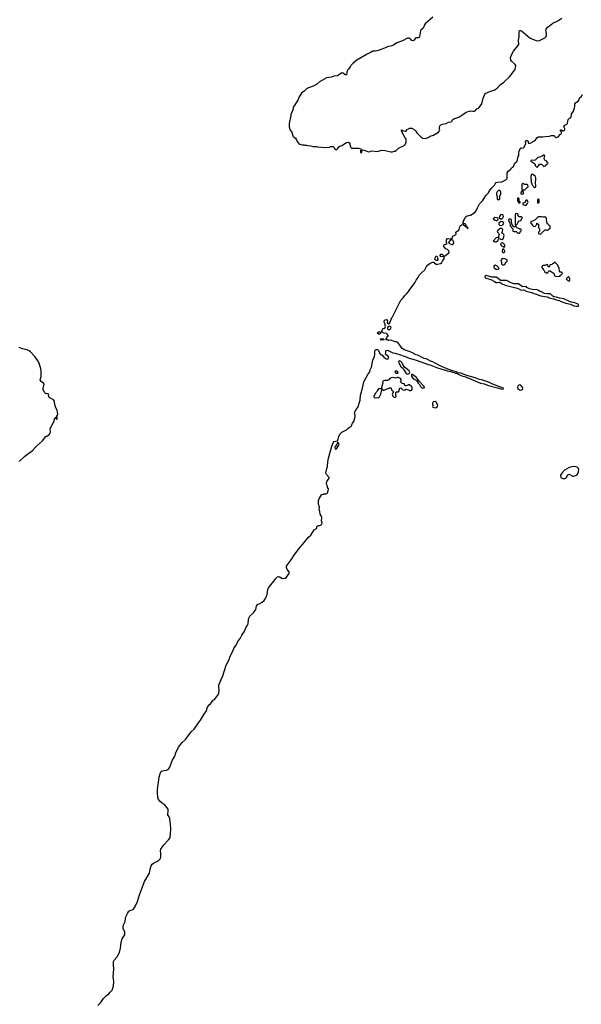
# Model space of a CAD drawing. Header units: inches. Extents: x 1861287 to 2052918, y 204622 to 437896.
# Tile 48 of 215: x 1992980 to 2003106, y 246977 to 264718. Entities that reach past the tile are written whole.
import ezdxf

# ---------------------------------------------------------------- set-up
doc = ezdxf.new("R2010")
doc.units = ezdxf.units.IN
doc.header["$MEASUREMENT"] = 0
for name, color, linetype in [('B9294', 7, 'Continuous'), ('B9295', 7, 'Continuous'), ('B9296', 7, 'Continuous'), ('C0205', 7, 'Continuous'), ('C0206', 7, 'Continuous')]:
    doc.layers.add(name, color=color, linetype=linetype)

msp = doc.modelspace()

# ---------------------------------------------------------------- linework, layer by layer
at = {"layer": 'B9294', "color": 5, "elevation": 80}
msp.add_lwpolyline([(1994390, 246954), (1994436, 247004), (1994490, 247081), (1994545, 247135), (1994590, 247167), (1994610, 247197), (1994650, 247230), (1994670, 247310), (1994678, 247390), (1994664, 247470), (1994676, 247610), (1994671, 247690), (1994674, 247746), (1994685, 247770), (1994733, 247827), (1994778, 247910), (1994799, 247990), (1994810, 248099), (1994830, 248157), (1994873, 248230), (1994874, 248274), (1994845, 248345), (1994844, 248370), (1994854, 248410), (1994881, 248470), (1994889, 248529), (1994896, 248550), (1994930, 248624), (1994950, 248653), (1994970, 248667), (1995010, 248678), (1995031, 248689), (1995070, 248751), (1995107, 248830), (1995138, 248950), (1995233, 249190), (1995318, 249342), (1995330, 249410), (1995351, 249470), (1995370, 249500), (1995390, 249519), (1995453, 249550), (1995490, 249574), (1995518, 249602), (1995524, 249630), (1995526, 249690), (1995518, 249750), (1995524, 249770), (1995570, 249843), (1995661, 249939), (1995685, 249970), (1995694, 249990), (1995696, 250000)], dxfattribs=at)
at = {"layer": 'B9295', "color": 5}
for points, elevation in [([(2000000, 258738), (1999910, 258769), (1999870, 258798), (1999822, 258870), (1999789, 258909), (1999770, 258915), (1999750, 258915), (1999690, 258939), (1999670, 258942), (1999630, 258938), (1999610, 258948), (1999586, 258950), (1999590, 258974), (1999602, 258978), (1999606, 259010), (1999622, 259018), (1999626, 259030), (1999606, 259050), (1999602, 259062), (1999553, 259067), (1999506, 259086), (1999507, 259107), (1999526, 259150), (1999530, 259154), (1999562, 259158), (1999578, 259190), (1999569, 259209), (1999569, 259230), (1999549, 259270), (1999549, 259290), (1999570, 259311), (1999594, 259314), (1999602, 259310), (1999610, 259294), (1999605, 259265), (1999612, 259250), (1999630, 259238), (1999650, 259252), (1999662, 259270), (1999687, 259350), (1999699, 259361), (1999721, 259399), (1999850, 259664), (1999895, 259705), (1999925, 259750), (1999958, 259782), (2000000, 259831)], 80), ([(1992970, 256758), (1993070, 256856), (1993210, 256956), (1993284, 257036), (1993389, 257130), (1993450, 257205), (1993470, 257211), (1993510, 257241), (1993529, 257270), (1993534, 257290), (1993529, 257350), (1993595, 257470), (1993608, 257512), (1993610, 257534), (1993622, 257538), (1993627, 257553), (1993634, 257554), (1993634, 257530), (1993650, 257514), (1993658, 257530), (1993655, 257555), (1993646, 257570), (1993665, 257610), (1993664, 257650), (1993656, 257676), (1993623, 257743), (1993609, 257809), (1993609, 257830), (1993601, 257850), (1993587, 257867), (1993523, 257903), (1993505, 257930), (1993499, 257950), (1993506, 257970), (1993470, 257982), (1993450, 257978), (1993435, 257995), (1993404, 258050), (1993401, 258070), (1993422, 258150), (1993409, 258170), (1993390, 258179), (1993370, 258197), (1993349, 258230), (1993369, 258291), (1993369, 258390), (1993362, 258430), (1993329, 258530), (1993309, 258570), (1993255, 258650), (1993175, 258735), (1993150, 258754), (1993112, 258772), (1993030, 258789), (1992970, 258809)], 120), ([(1995696, 250000), (1995701, 250030), (1995706, 250150), (1995698, 250210), (1995696, 250270), (1995686, 250326), (1995674, 250354), (1995652, 250390), (1995650, 250410), (1995660, 250450), (1995659, 250490), (1995590, 250577), (1995550, 250599), (1995510, 250633), (1995482, 250670), (1995470, 250710), (1995463, 250783), (1995465, 250850), (1995493, 251070), (1995510, 251138), (1995530, 251170), (1995550, 251182), (1995630, 251197), (1995664, 251216), (1995677, 251230), (1995688, 251250), (1995729, 251370), (1995780, 251450), (1995795, 251510), (1995846, 251610), (1995910, 251696), (1995969, 251751), (1996070, 251886), (1996127, 251933), (1996149, 251970), (1996180, 252010), (1996202, 252050), (1996241, 252099), (1996310, 252216), (1996343, 252250), (1996369, 252331), (1996398, 252370), (1996421, 252390), (1996466, 252454), (1996490, 252471), (1996537, 252523), (1996569, 252570), (1996579, 252650), (1996569, 252690), (1996573, 252730), (1996613, 252830), (1996645, 252895), (1996703, 253090), (1996756, 253190), (1996773, 253250), (1996815, 253325), (1996843, 253390), (1996878, 253442), (1996926, 253530), (1996957, 253570), (1996985, 253630), (1997030, 253690), (1997060, 253760), (1997090, 253810), (1997098, 253830), (1997103, 253910), (1997110, 253933), (1997130, 253968), (1997194, 254030), (1997237, 254090), (1997252, 254148), (1997270, 254181), (1997310, 254199), (1997350, 254224), (1997385, 254255), (1997413, 254290), (1997424, 254310), (1997439, 254361), (1997451, 254449), (1997460, 254470), (1997502, 254530), (1997544, 254576), (1997590, 254645), (1997630, 254681), (1997650, 254687), (1997670, 254681), (1997710, 254651), (1997767, 254653), (1997790, 254672), (1997830, 254731), (1997838, 254750), (1997840, 254770), (1997805, 254810), (1997789, 254849), (1997789, 254870), (1997800, 254890), (1997876, 254984), (1997930, 255072), (1998010, 255185), (1998117, 255303), (1998190, 255395), (1998229, 255430), (1998290, 255525), (1998330, 255552), (1998346, 255594), (1998370, 255607), (1998390, 255606), (1998410, 255610), (1998429, 255630), (1998431, 255651), (1998419, 255690), (1998425, 255735), (1998423, 255770), (1998397, 255810), (1998394, 255854), (1998379, 255890), (1998386, 255930), (1998368, 255990), (1998370, 256054), (1998385, 256095), (1998422, 256158), (1998464, 256176), (1998503, 256177), (1998518, 256182), (1998529, 256191), (1998548, 256250), (1998547, 256267), (1998530, 256286), (1998529, 256310), (1998509, 256350), (1998509, 256370), (1998524, 256410), (1998559, 256450), (1998559, 256470), (1998510, 256524), (1998502, 256550), (1998509, 256610), (1998529, 256670), (1998537, 256750), (1998550, 256816), (1998610, 257034), (1998630, 257092), (1998650, 257116), (1998710, 257132), (1998723, 257157), (1998732, 257210), (1998750, 257250), (1998790, 257284), (1998850, 257317), (1998874, 257326), (1998895, 257350), (1998926, 257374), (1998955, 257385), (1998982, 257450), (1999004, 257476), (1999029, 257569), (1999029, 257590), (1999018, 257630), (1999023, 257650), (1999047, 257693), (1999076, 257730), (1999118, 257862), (1999127, 257953), (1999163, 258077), (1999186, 258190), (1999256, 258324), (1999292, 258370), (1999301, 258410), (1999321, 258459), (1999350, 258585), (1999375, 258650), (1999382, 258690), (1999382, 258730), (1999390, 258762), (1999410, 258778), (1999430, 258778), (1999450, 258758), (1999457, 258737), (1999480, 258700), (1999516, 258676), (1999553, 258630), (1999590, 258608), (1999610, 258606), (1999622, 258610), (1999637, 258630), (1999624, 258650), (1999578, 258690), (1999584, 258730), (1999582, 258750), (1999590, 258758), (1999610, 258765), (1999710, 258716), (1999749, 258711), (1999830, 258688), (1999927, 258647), (2000000, 258622)], 80), ([(2000000, 258393), (1999919, 258459), (1999887, 258507), (1999875, 258535), (1999850, 258562), (1999830, 258569), (1999813, 258567), (1999811, 258550), (1999850, 258471), (1999896, 258436), (1999907, 258410), (1999950, 258345), (1999970, 258331), (1999990, 258339), (2000000, 258345)], 80), ([(2000000, 258139), (1999990, 258141), (1999950, 258122), (1999943, 258123), (1999930, 258128), (1999910, 258155), (1999880, 258160), (1999867, 258167), (1999846, 258190), (1999858, 258210), (1999856, 258236), (1999848, 258250), (1999810, 258269), (1999790, 258268), (1999770, 258258), (1999710, 258270), (1999677, 258263), (1999651, 258250), (1999634, 258230), (1999610, 258218), (1999555, 258215), (1999542, 258210), (1999522, 258190), (1999525, 258170), (1999502, 258090), (1999502, 258082), (1999512, 258070), (1999514, 258050), (1999530, 258042), (1999550, 258042), (1999650, 258085), (1999670, 258086), (1999679, 258079), (1999686, 258046), (1999718, 258010), (1999696, 257970), (1999710, 257934), (1999721, 257921), (1999750, 257912), (1999768, 257930), (1999762, 257950), (1999760, 258000), (1999770, 258012), (1999810, 258012), (1999822, 258030), (1999830, 258074), (1999850, 258082), (1999890, 258046), (1999910, 258043), (1999930, 258047), (1999950, 258058), (1999989, 258051), (2000000, 258045)], 80)]:
    msp.add_lwpolyline(points, dxfattribs=dict(at, elevation=elevation))
at = {"layer": 'B9295', "color": 5, "elevation": 80}
for points in [[(1999449, 259049), (1999428, 259068), (1999428, 259072), (1999448, 259092), (1999471, 259091), (1999494, 259074), (1999470, 259049)], [(1999650, 259195), (1999634, 259190), (1999614, 259170), (1999614, 259150), (1999630, 259134), (1999650, 259132), (1999668, 259150), (1999675, 259170), (1999668, 259188)], [(1999490, 258946), (1999488, 258970), (1999531, 258971), (1999538, 258958), (1999554, 258950), (1999550, 258948)], [(1999770, 258388), (1999745, 258370), (1999762, 258350), (1999790, 258346), (1999806, 258350), (1999790, 258378)], [(1999475, 258075), (1999450, 258069), (1999425, 258030), (1999415, 258005), (1999390, 257985), (1999367, 257927), (1999370, 257902), (1999410, 257911), (1999450, 257906), (1999470, 257925), (1999493, 257970), (1999508, 258048), (1999506, 258066), (1999494, 258066)], [(1998710, 257098), (1998695, 257064), (1998670, 257028), (1998664, 257010), (1998666, 256986), (1998670, 256982), (1998690, 256986), (1998735, 257050), (1998739, 257070), (1998730, 257095)]]:
    msp.add_lwpolyline(points, close=True, dxfattribs=at)
at = {"layer": 'B9296', "color": 5, "elevation": 120}
msp.add_lwpolyline([(2000000, 264383), (1999990, 264385), (1999970, 264383), (1999884, 264336), (1999778, 264302), (1999720, 264260), (1999690, 264244), (1999610, 264227), (1999530, 264192), (1999423, 264157), (1999390, 264152), (1999347, 264153), (1999318, 264130), (1999243, 264097), (1999058, 263990), (1998990, 263935), (1998948, 263892), (1998938, 263870), (1998910, 263828), (1998890, 263808), (1998876, 263770), (1998870, 263726), (1998850, 263722), (1998810, 263754), (1998790, 263759), (1998710, 263709), (1998650, 263702), (1998595, 263685), (1998510, 263669), (1998384, 263596), (1998331, 263549), (1998270, 263522), (1998187, 263493), (1998152, 263470), (1998112, 263430), (1998063, 263397), (1998018, 263330), (1997994, 263266), (1997918, 263150), (1997911, 263130), (1997911, 263110), (1997890, 263066), (1997871, 263010), (1997871, 262990), (1997838, 262850), (1997838, 262790), (1997858, 262730), (1997885, 262690), (1997904, 262624), (1997912, 262612), (1997930, 262602), (1997950, 262582), (1997971, 262551), (1997982, 262522), (1998012, 262490), (1998030, 262478), (1998070, 262465), (1998110, 262465), (1998130, 262458), (1998150, 262458), (1998170, 262451), (1998230, 262445), (1998270, 262431), (1998330, 262431), (1998350, 262425), (1998490, 262418), (1998564, 262424), (1998592, 262432), (1998630, 262432), (1998644, 262424), (1998670, 262382), (1998690, 262372), (1998710, 262392), (1998733, 262427), (1998750, 262438), (1998790, 262451), (1998870, 262505), (1998910, 262512), (1998930, 262494), (1998931, 262470), (1998942, 262430), (1998950, 262414), (1998964, 262404), (1999090, 262405), (1999132, 262390), (1999134, 262366), (1999130, 262366), (1999122, 262350), (1999122, 262330), (1999130, 262322), (1999146, 262330), (1999146, 262354), (1999169, 262371), (1999210, 262361), (1999270, 262338), (1999296, 262344), (1999330, 262358), (1999430, 262345), (1999470, 262358), (1999510, 262365), (1999570, 262361), (1999670, 262338), (1999700, 262340), (1999730, 262352), (1999750, 262352), (1999770, 262362), (1999810, 262402), (1999910, 262452), (1999928, 262470), (1999948, 262510), (1999948, 262570), (1999939, 262579), (1999865, 262710), (1999866, 262730), (1999869, 262731), (1999882, 262722), (1999928, 262712), (1999948, 262712), (1999963, 262737), (1999988, 262752), (2000000, 262757)], dxfattribs=at)
at = {"layer": 'C0205', "color": 5, "elevation": 80}
for points in [[(2000000, 259831), (2000004, 259836), (2000103, 259977), (2000116, 260000)], [(2001540, 260000), (2001570, 259984), (2001590, 259980), (2001630, 259986), (2001643, 259983), (2001680, 259960), (2001730, 259937), (2001950, 259883), (2001970, 259876), (2002010, 259850), (2002030, 259846), (2002070, 259848), (2002110, 259826), (2002210, 259804), (2002247, 259787), (2002295, 259775), (2002370, 259743), (2002490, 259725), (2002528, 259708), (2002610, 259691), (2002650, 259668), (2002710, 259657), (2002727, 259647), (2002829, 259611), (2002910, 259595), (2002970, 259565), (2003010, 259556), (2003050, 259556), (2003061, 259570), (2003050, 259593), (2002990, 259617), (2002929, 259629), (2002890, 259643), (2002790, 259687), (2002710, 259698), (2002661, 259721), (2002610, 259724), (2002590, 259737), (2002550, 259776), (2002530, 259781), (2002490, 259779), (2002444, 259784), (2002390, 259813), (2002350, 259824), (2002324, 259844), (2002294, 259854), (2002250, 259850), (2002170, 259867), (2002122, 259890), (2002109, 259909), (2002050, 259907), (2001970, 259959), (2001890, 259961), (2001810, 259990), (2001792, 260000)], [(2000000, 258622), (2000070, 258599), (2000110, 258590), (2000332, 258510), (2000394, 258494), (2000510, 258443), (2000676, 258396), (2000690, 258388), (2000757, 258377), (2000762, 258370), (2000818, 258358), (2000830, 258348), (2000870, 258345), (2000880, 258340), (2000885, 258330), (2000950, 258299), (2001022, 258282), (2001041, 258270), (2001079, 258259), (2001289, 258169), (2001354, 258154), (2001430, 258124), (2001619, 258079), (2001632, 258070), (2001670, 258059), (2001696, 258064), (2001706, 258070), (2001668, 258090), (2001490, 258158), (2001450, 258178), (2001330, 258222), (2001270, 258234), (2001210, 258258), (2001108, 258290), (2001044, 258304), (2000931, 258349), (2000874, 258354), (2000850, 258373), (2000730, 258408), (2000688, 258430), (2000562, 258482), (2000469, 258530), (2000430, 258555), (2000370, 258569), (2000349, 258589), (2000310, 258605), (2000270, 258614), (2000210, 258642), (2000170, 258669), (2000130, 258678), (2000050, 258721), (2000000, 258738)], [(2000000, 258345), (2000009, 258350), (2000014, 258366), (2000004, 258390), (2000000, 258393)], [(2000000, 258045), (2000010, 258039), (2000030, 258035), (2000050, 258045), (2000057, 258063), (2000058, 258090), (2000050, 258104), (2000010, 258137), (2000000, 258139)]]:
    msp.add_lwpolyline(points, dxfattribs=at)
for points in [[(2000050, 258328), (2000043, 258310), (2000047, 258293), (2000070, 258256), (2000090, 258239), (2000135, 258215), (2000163, 258170), (2000187, 258147), (2000207, 258110), (2000230, 258086), (2000270, 258082), (2000278, 258090), (2000275, 258110), (2000185, 258205), (2000132, 258272), (2000084, 258304), (2000070, 258319)], [(2001983, 258137), (2001963, 258117), (2001957, 258090), (2001963, 258070), (2001990, 258051), (2002010, 258045), (2002030, 258047), (2002043, 258057), (2002049, 258070), (2002046, 258090), (2002014, 258134)], [(2000470, 257838), (2000434, 257830), (2000425, 257810), (2000425, 257785), (2000432, 257770), (2000425, 257750), (2000430, 257734), (2000470, 257727), (2000490, 257731), (2000510, 257746), (2000518, 257770), (2000490, 257826)], [(2002965, 256665), (2002889, 256649), (2002801, 256599), (2002752, 256550), (2002732, 256510), (2002732, 256490), (2002745, 256465), (2002790, 256445), (2002835, 256465), (2002863, 256517), (2002889, 256531), (2002950, 256491), (2002970, 256491), (2003015, 256510), (2003037, 256530), (2003053, 256570), (2003059, 256610), (2003053, 256630), (2003030, 256653), (2003010, 256663)]]:
    msp.add_lwpolyline(points, close=True, dxfattribs=at)
at = {"layer": 'C0206', "color": 5}
for points, elevation in [([(2000430, 264766), (2000290, 264641), (2000277, 264623), (2000265, 264590), (2000252, 264568), (2000214, 264530), (2000205, 264515), (2000190, 264409), (2000183, 264397), (2000170, 264389), (2000131, 264389), (2000110, 264382), (2000090, 264349), (2000070, 264335), (2000050, 264344), (2000030, 264369), (2000010, 264381), (2000000, 264383)], 120), ([(2000000, 262757), (2000010, 262762), (2000050, 262762), (2000090, 262742), (2000117, 262717), (2000140, 262680), (2000220, 262600), (2000250, 262582), (2000290, 262578), (2000343, 262597), (2000378, 262622), (2000442, 262638), (2000528, 262690), (2000550, 262714), (2000554, 262730), (2000546, 262746), (2000546, 262770), (2000557, 262803), (2000576, 262824), (2000603, 262837), (2000670, 262850), (2000710, 262869), (2000762, 262878), (2000772, 262888), (2000786, 262914), (2000808, 262930), (2000897, 262963), (2000932, 262988), (2000970, 263007), (2001030, 263054), (2001110, 263077), (2001150, 263068), (2001172, 263068), (2001190, 263076), (2001222, 263110), (2001250, 263125), (2001262, 263138), (2001310, 263201), (2001337, 263303), (2001373, 263387), (2001468, 263432), (2001532, 263448), (2001590, 263485), (2001650, 263552), (2001710, 263590), (2001810, 263688), (2001858, 263750), (2001911, 263829), (2001922, 263850), (2001925, 263890), (2001913, 263913), (2001846, 263970), (2001835, 263990), (2001832, 264028), (2001844, 264070), (2001882, 264150), (2001930, 264210), (2001969, 264251), (2001979, 264270), (2001975, 264350), (2001985, 264410), (2001984, 264496), (2001990, 264521), (2002010, 264526), (2002030, 264516), (2002139, 264419), (2002185, 264385), (2002290, 264341), (2002330, 264337), (2002350, 264343), (2002450, 264393), (2002468, 264410), (2002478, 264430), (2002478, 264470), (2002468, 264530), (2002471, 264549), (2002498, 264582), (2002530, 264610), (2002590, 264653), (2002682, 264698), (2002754, 264746)], 120), ([(2000116, 260000), (2000130, 260027), (2000167, 260070), (2000190, 260119), (2000230, 260164), (2000286, 260210), (2000313, 260270), (2000330, 260294), (2000381, 260330), (2000431, 260351), (2000446, 260346), (2000458, 260330), (2000490, 260311), (2000510, 260311), (2000570, 260325), (2000590, 260342), (2000601, 260370), (2000634, 260410), (2000636, 260444), (2000642, 260458), (2000662, 260478), (2000714, 260510), (2000723, 260530), (2000716, 260556), (2000695, 260575), (2000664, 260590), (2000626, 260630), (2000630, 260658), (2000642, 260670), (2000656, 260676), (2000668, 260672), (2000682, 260678), (2000686, 260690), (2000678, 260698), (2000675, 260710), (2000674, 260750), (2000685, 260770), (2000694, 260774), (2000749, 260771), (2000765, 260775), (2000782, 260790), (2000785, 260810), (2000790, 260815), (2000840, 260840), (2000849, 260851), (2000846, 260890), (2000850, 260898), (2000895, 260925), (2000903, 260937), (2000910, 260972), (2000930, 261010), (2000944, 261016), (2000950, 261025), (2000980, 261020), (2001020, 261000), (2001026, 260986), (2001040, 260980), (2001050, 260954), (2001066, 260970), (2001050, 260986), (2001042, 260982), (2001046, 260990), (2001035, 260995), (2001030, 261006), (2001022, 261002), (2001026, 261030), (2001010, 261038), (2000980, 261040), (2000969, 261049), (2000979, 261090), (2001010, 261151), (2001030, 261171), (2001050, 261183), (2001110, 261194), (2001193, 261247), (2001216, 261284), (2001233, 261330), (2001270, 261398), (2001325, 261455), (2001390, 261556), (2001426, 261594), (2001450, 261636), (2001490, 261687), (2001541, 261739), (2001550, 261761), (2001570, 261787), (2001593, 261793), (2001670, 261796), (2001746, 261834), (2001762, 261850), (2001769, 261871), (2001766, 261950), (2001773, 261970), (2001790, 261991), (2001834, 262026), (2001850, 262046), (2001882, 262070), (2001907, 262133), (2001949, 262171), (2001965, 262250), (2001978, 262270), (2001979, 262310), (2001987, 262350), (2002010, 262401), (2002030, 262407), (2002055, 262406), (2002076, 262424), (2002105, 262490), (2002097, 262530), (2002103, 262537), (2002110, 262543), (2002122, 262542), (2002150, 262531), (2002145, 262505), (2002151, 262491), (2002170, 262485), (2002276, 262544), (2002305, 262590), (2002330, 262610), (2002410, 262605), (2002455, 262615), (2002530, 262618), (2002570, 262631), (2002610, 262631), (2002634, 262610), (2002638, 262598), (2002650, 262594), (2002686, 262610), (2002730, 262654), (2002742, 262658), (2002746, 262690), (2002742, 262702), (2002728, 262708), (2002730, 262734), (2002753, 262733), (2002758, 262718), (2002770, 262714), (2002806, 262730), (2002806, 262750), (2002789, 262790), (2002810, 262818), (2002844, 262836), (2002854, 262846), (2002870, 262918), (2002890, 262941), (2002910, 262951), (2002924, 262970), (2002929, 262990), (2002926, 263014), (2002965, 263070), (2002974, 263110), (2002984, 263130), (2002989, 263151), (2002990, 263212), (2003049, 263251), (2003065, 263275), (2003075, 263310), (2003102, 263330), (2003129, 263370)], 80), ([(2001792, 260000), (2001759, 260019), (2001650, 260016), (2001603, 260063), (2001570, 260080), (2001490, 260081), (2001390, 260109), (2001370, 260099), (2001365, 260090), (2001375, 260070), (2001390, 260061), (2001474, 260034), (2001540, 260000)], 80)]:
    msp.add_lwpolyline(points, dxfattribs=dict(at, elevation=elevation))
at = {"layer": 'C0206', "color": 5, "elevation": 80}
for points in [[(2002436, 262276), (2002424, 262276), (2002400, 262260), (2002350, 262238), (2002324, 262236), (2002272, 262188), (2002198, 262182), (2002194, 262170), (2002210, 262154), (2002233, 262153), (2002272, 262112), (2002274, 262090), (2002310, 262054), (2002336, 262084), (2002350, 262114), (2002390, 262114), (2002430, 262074), (2002466, 262090), (2002487, 262113), (2002502, 262118), (2002506, 262130), (2002502, 262142), (2002486, 262150), (2002486, 262170), (2002449, 262189), (2002438, 262210), (2002446, 262270)], [(2002230, 261926), (2002210, 261926), (2002194, 261890), (2002194, 261850), (2002202, 261830), (2002204, 261784), (2002214, 261770), (2002214, 261750), (2002234, 261730), (2002245, 261705), (2002270, 261694), (2002282, 261698), (2002287, 261713), (2002278, 261790), (2002288, 261830), (2002286, 261870), (2002278, 261890), (2002250, 261918)], [(2002050, 261766), (2002038, 261762), (2002034, 261750), (2002034, 261670), (2002038, 261658), (2002050, 261654), (2002090, 261654), (2002127, 261693), (2002142, 261698), (2002146, 261710), (2002142, 261742), (2002130, 261746), (2002090, 261746), (2002076, 261756)], [(2001630, 261642), (2001610, 261638), (2001586, 261614), (2001575, 261590), (2001575, 261570), (2001585, 261550), (2001586, 261510), (2001591, 261490), (2001610, 261471), (2001630, 261482), (2001638, 261490), (2001635, 261530), (2001639, 261550), (2001654, 261570), (2001657, 261590), (2001657, 261610), (2001650, 261628)], [(2002050, 261626), (2002030, 261626), (2002014, 261590), (2002018, 261578), (2002050, 261574), (2002062, 261578), (2002066, 261610)], [(2001970, 261506), (2001958, 261502), (2001954, 261490), (2001954, 261450), (2001974, 261434), (2001978, 261418), (2001990, 261414), (2002002, 261418), (2002006, 261430), (2001986, 261446), (2001986, 261490)], [(2002130, 261466), (2002110, 261466), (2002090, 261426), (2002054, 261410), (2002054, 261390), (2002090, 261374), (2002110, 261374), (2002136, 261404), (2002146, 261430)], [(2002330, 261486), (2002314, 261470), (2002314, 261430), (2002318, 261418), (2002330, 261414), (2002346, 261430), (2002346, 261470), (2002342, 261482)], [(2001548, 261152), (2001518, 261130), (2001550, 261103), (2001570, 261097), (2001590, 261101), (2001599, 261110), (2001604, 261130), (2001600, 261140), (2001589, 261149)], [(2001670, 261209), (2001650, 261202), (2001631, 261170), (2001622, 261150), (2001625, 261145), (2001650, 261131), (2001670, 261131), (2001690, 261145), (2001704, 261170), (2001696, 261196), (2001690, 261202)], [(2001950, 261226), (2001918, 261222), (2001914, 261210), (2001913, 261033), (2001918, 261018), (2001930, 261014), (2001950, 261034), (2001968, 261072), (2001987, 261093), (2002022, 261098), (2002026, 261130), (2002046, 261150), (2002030, 261166), (2001987, 261167), (2001966, 261190), (2001962, 261222)], [(2002450, 261166), (2002430, 261158), (2002410, 261158), (2002390, 261166), (2002330, 261166), (2002271, 261109), (2002230, 261086), (2002198, 261082), (2002194, 261070), (2002194, 261050), (2002234, 261010), (2002238, 260998), (2002250, 260994), (2002282, 260998), (2002286, 261010), (2002306, 261030), (2002306, 261050), (2002310, 261054), (2002318, 261038), (2002333, 261033), (2002334, 260970), (2002352, 260952), (2002354, 260930), (2002353, 260907), (2002334, 260890), (2002334, 260870), (2002338, 260858), (2002370, 260854), (2002430, 260914), (2002442, 260918), (2002450, 260934), (2002470, 260934), (2002484, 260924), (2002496, 260924), (2002522, 260938), (2002527, 260953), (2002542, 260958), (2002546, 260970), (2002542, 261002), (2002527, 261007), (2002522, 261022), (2002507, 261027), (2002502, 261042), (2002486, 261050), (2002486, 261090), (2002478, 261110), (2002478, 261130), (2002470, 261146)], [(2001670, 261079), (2001650, 261074), (2001618, 261050), (2001618, 261030), (2001630, 261018), (2001670, 261011), (2001690, 261025), (2001698, 261030), (2001708, 261050), (2001698, 261070), (2001690, 261075)], [(2001830, 261126), (2001810, 261126), (2001794, 261110), (2001794, 261090), (2001804, 261084), (2001820, 261060), (2001824, 261004), (2001874, 260950), (2001874, 260910), (2001890, 260902), (2001930, 260902), (2001950, 260882), (2001970, 260874), (2001990, 260874), (2002010, 260894), (2002018, 260910), (2002026, 260930), (2002022, 260942), (2001990, 260946), (2001976, 260956), (2001950, 260966), (2001930, 260986), (2001887, 260987), (2001860, 261020), (2001856, 261056), (2001846, 261070), (2001846, 261110)], [(2001674, 260954), (2001650, 260953), (2001620, 260940), (2001605, 260930), (2001591, 260910), (2001592, 260890), (2001614, 260870), (2001622, 260850), (2001612, 260810), (2001613, 260787), (2001596, 260796), (2001570, 260789), (2001514, 260730), (2001550, 260718), (2001570, 260718), (2001590, 260725), (2001598, 260730), (2001610, 260762), (2001627, 260773), (2001670, 260758), (2001695, 260770), (2001714, 260830), (2001708, 260850), (2001690, 260868), (2001666, 260870), (2001678, 260882), (2001689, 260930), (2001684, 260944)], [(2000770, 260749), (2000750, 260749), (2000718, 260710), (2000714, 260690), (2000770, 260666), (2000790, 260667), (2000805, 260690), (2000805, 260710), (2000795, 260735), (2000790, 260742)], [(2001690, 260695), (2001654, 260690), (2001651, 260670), (2001666, 260646), (2001694, 260630), (2001710, 260614), (2001727, 260633), (2001728, 260650), (2001722, 260670)], [(2000490, 260378), (2000468, 260390), (2000465, 260405), (2000469, 260430), (2000490, 260462), (2000498, 260458), (2000510, 260434), (2000511, 260410), (2000522, 260390), (2000510, 260378)], [(2000590, 260443), (2000575, 260450), (2000562, 260470), (2000567, 260493), (2000588, 260492), (2000605, 260485), (2000622, 260470), (2000610, 260449)], [(2001710, 260586), (2001690, 260586), (2001684, 260576), (2001678, 260550), (2001682, 260530), (2001690, 260522), (2001710, 260522), (2001726, 260530), (2001728, 260550)], [(2001550, 260293), (2001530, 260278), (2001526, 260270), (2001531, 260250), (2001540, 260241), (2001570, 260224), (2001590, 260221), (2001610, 260226), (2001626, 260230), (2001613, 260253), (2001581, 260281)], [(2001690, 260414), (2001664, 260396), (2001656, 260370), (2001665, 260350), (2001665, 260325), (2001672, 260312), (2001690, 260302), (2001710, 260302), (2001728, 260312), (2001750, 260354), (2001766, 260370), (2001766, 260390), (2001729, 260409)], [(2002630, 260346), (2002618, 260342), (2002610, 260326), (2002590, 260326), (2002572, 260308), (2002538, 260302), (2002534, 260270), (2002530, 260266), (2002507, 260267), (2002502, 260302), (2002490, 260306), (2002450, 260286), (2002410, 260286), (2002394, 260270), (2002394, 260250), (2002414, 260230), (2002422, 260210), (2002437, 260197), (2002450, 260174), (2002470, 260154), (2002502, 260158), (2002507, 260173), (2002527, 260193), (2002547, 260193), (2002584, 260164), (2002613, 260153), (2002614, 260110), (2002650, 260092), (2002710, 260094), (2002722, 260098), (2002727, 260113), (2002742, 260118), (2002747, 260133), (2002762, 260138), (2002766, 260150), (2002750, 260166), (2002727, 260167), (2002710, 260186), (2002707, 260247), (2002687, 260267), (2002686, 260290)], [(2002870, 260086), (2002834, 260050), (2002870, 260014), (2002890, 260014), (2002898, 260022), (2002898, 260050), (2002882, 260082)]]:
    msp.add_lwpolyline(points, close=True, dxfattribs=at)

doc.saveas('drawing.dxf')
